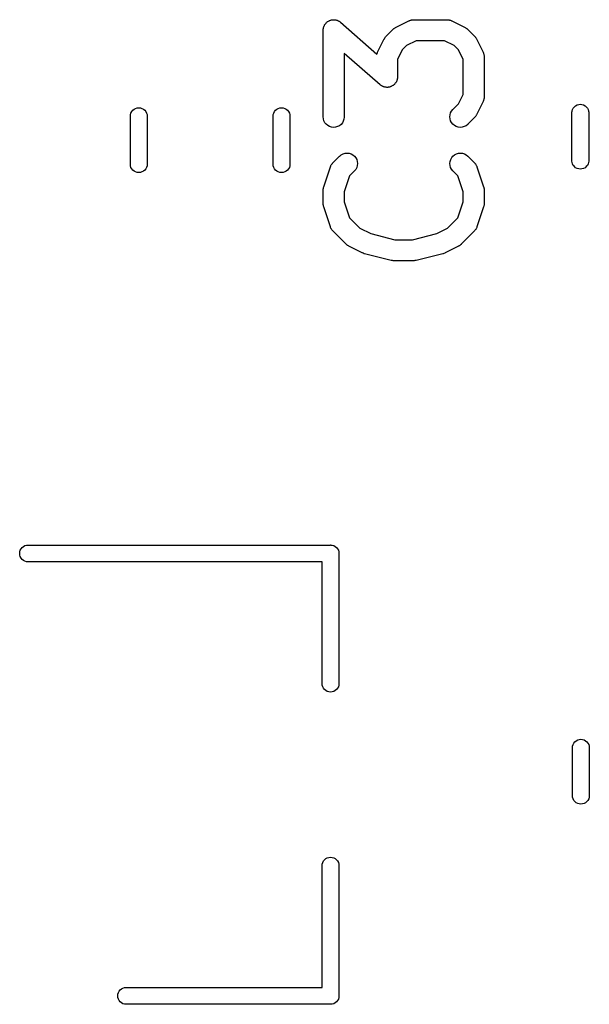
# Model space of a CAD drawing. Extents: x 0.02 to 3.89, y 0.07 to 3.88.
# Tile 162 of 172: x 3.17 to 3.33, y 3.15 to 3.43. Entities that reach past the tile are written whole.
import ezdxf

# ---------------------------------------------------------------- set-up
doc = ezdxf.new("R2010")
doc.units = 0
doc.header["$MEASUREMENT"] = 0
doc.layers.add('BLACK', color=7, linetype='CONTINUOUS')

msp = doc.modelspace()

# ---------------------------------------------------------------- linework, layer by layer
at = {"layer": 'BLACK', "linetype": 'CONTINUOUS'}
for p, q in [((3.26058, 3.43007), (3.26069, 3.43022)), ((3.26069, 3.43022), (3.26076, 3.43029)), ((3.26076, 3.43029), (3.26083, 3.43037)), ((3.26083, 3.43037), (3.26098, 3.43048)), ((3.26098, 3.43048), (3.26111, 3.43061)), ((3.26111, 3.43061), (3.2612, 3.43066)), ((3.2612, 3.43066), (3.26128, 3.43073)), ((3.26128, 3.43073), (3.26144, 3.43081)), ((3.26144, 3.43081), (3.2616, 3.43091)), ((3.2616, 3.43091), (3.2617, 3.43095)), ((3.2617, 3.43095), (3.26179, 3.43099)), ((3.26179, 3.43099), (3.26197, 3.43105)), ((3.26197, 3.43105), (3.26214, 3.43111)), ((3.26214, 3.43111), (3.26224, 3.43113)), ((3.26224, 3.43113), (3.26234, 3.43116)), ((3.26234, 3.43116), (3.26253, 3.43117)), ((3.26253, 3.43117), (3.26271, 3.4312)), ((3.26271, 3.4312), (3.26281, 3.4312)), ((3.26281, 3.4312), (3.26292, 3.43121)), ((3.26292, 3.43121), (3.2631, 3.43119)), ((3.2631, 3.43119), (3.26329, 3.43118)), ((3.26329, 3.43118), (3.26339, 3.43116)), ((3.26339, 3.43116), (3.26349, 3.43115)), ((3.26349, 3.43115), (3.26367, 3.43109)), ((3.26367, 3.43109), (3.26385, 3.43105)), ((3.26385, 3.43105), (3.26394, 3.43101)), ((3.26394, 3.43101), (3.26404, 3.43098)), ((3.26404, 3.43098), (3.2642, 3.43089)), ((3.2642, 3.43089), (3.26437, 3.43081)), ((3.26437, 3.43081), (3.26446, 3.43075)), ((3.26446, 3.43075), (3.26455, 3.4307)), ((3.26455, 3.4307), (3.26469, 3.43059)), ((3.26469, 3.43059), (3.26484, 3.43048)), ((3.26484, 3.43048), (3.27505, 3.42155)), ((3.28032, 3.42902), (3.28407, 3.4309)), ((3.28407, 3.4309), (3.28411, 3.43092)), ((3.28411, 3.43092), (3.28419, 3.43095)), ((3.28419, 3.43095), (3.28427, 3.43099)), ((3.28427, 3.43099), (3.28446, 3.43104)), ((3.28446, 3.43104), (3.28465, 3.43111)), ((3.28465, 3.43111), (3.28474, 3.43113)), ((3.28474, 3.43113), (3.28482, 3.43115)), ((3.28482, 3.43115), (3.28502, 3.43117)), ((3.28502, 3.43117), (3.28522, 3.4312)), ((3.28522, 3.4312), (3.28531, 3.4312)), ((3.28531, 3.4312), (3.28539, 3.43121)), ((3.28539, 3.43121), (3.29477, 3.43121)), ((3.29477, 3.43121), (3.29481, 3.43121)), ((3.29481, 3.43121), (3.2949, 3.4312)), ((3.2949, 3.4312), (3.29498, 3.4312)), ((3.29498, 3.4312), (3.29518, 3.43117)), ((3.29518, 3.43117), (3.29538, 3.43114)), ((3.29538, 3.43114), (3.29546, 3.43112)), ((3.29546, 3.43112), (3.29555, 3.4311)), ((3.29555, 3.4311), (3.29574, 3.43103)), ((3.29574, 3.43103), (3.29593, 3.43097)), ((3.29593, 3.43097), (3.29601, 3.43093)), ((3.29601, 3.43093), (3.29609, 3.4309)), ((3.29609, 3.4309), (3.29984, 3.42902)), ((3.25994, 3.4283), (3.25997, 3.42848)), ((3.25994, 3.42826), (3.25994, 3.4283)), ((3.25994, 3.40388), (3.25994, 3.42826)), ((3.25997, 3.42867), (3.26, 3.42877)), ((3.25997, 3.42848), (3.25997, 3.42867)), ((3.26, 3.42877), (3.26001, 3.42887)), ((3.26001, 3.42887), (3.26006, 3.42905)), ((3.26006, 3.42905), (3.26011, 3.42923)), ((3.26011, 3.42923), (3.26015, 3.42932)), ((3.26015, 3.42932), (3.26018, 3.42942)), ((3.26018, 3.42942), (3.26027, 3.42958)), ((3.26027, 3.42958), (3.26035, 3.42975)), ((3.26035, 3.42975), (3.26041, 3.42983)), ((3.26041, 3.42983), (3.26046, 3.42992)), ((3.26046, 3.42992), (3.26058, 3.43007)), ((3.27768, 3.42659), (3.27956, 3.42847)), ((3.27956, 3.42847), (3.27959, 3.4285)), ((3.27959, 3.4285), (3.27972, 3.4286)), ((3.27972, 3.4286), (3.27984, 3.42872)), ((3.27984, 3.42872), (3.27994, 3.42878)), ((3.27994, 3.42878), (3.28004, 3.42886)), ((3.28004, 3.42886), (3.28018, 3.42893)), ((3.28018, 3.42893), (3.28032, 3.42902)), ((3.29984, 3.42902), (3.29987, 3.429)), ((3.29987, 3.429), (3.30001, 3.42891)), ((3.30001, 3.42891), (3.30016, 3.42884)), ((3.30016, 3.42884), (3.30025, 3.42876)), ((3.30025, 3.42876), (3.30036, 3.42869)), ((3.30036, 3.42869), (3.30048, 3.42857)), ((3.30048, 3.42857), (3.30061, 3.42847)), ((3.30061, 3.42847), (3.30248, 3.42659)), ((3.27525, 3.42208), (3.27713, 3.42583)), ((3.27713, 3.42583), (3.27715, 3.42586)), ((3.27715, 3.42586), (3.27724, 3.426)), ((3.27724, 3.426), (3.27732, 3.42615)), ((3.27732, 3.42615), (3.27739, 3.42624)), ((3.27739, 3.42624), (3.27746, 3.42635)), ((3.27746, 3.42635), (3.27758, 3.42647)), ((3.27758, 3.42647), (3.27768, 3.42659)), ((3.28609, 3.4253), (3.28339, 3.42395)), ((3.29407, 3.4253), (3.28609, 3.4253)), ((3.29677, 3.42395), (3.29407, 3.4253)), ((3.30248, 3.42659), (3.30251, 3.42657)), ((3.30251, 3.42657), (3.30261, 3.42644)), ((3.30261, 3.42644), (3.30273, 3.42632)), ((3.30273, 3.42632), (3.30279, 3.42621)), ((3.30279, 3.42621), (3.30287, 3.42612)), ((3.30287, 3.42612), (3.30294, 3.42597)), ((3.30294, 3.42597), (3.30303, 3.42583)), ((3.30303, 3.42583), (3.30491, 3.42208)), ((3.27512, 3.42173), (3.27518, 3.42192)), ((3.27518, 3.42192), (3.27522, 3.422)), ((3.27522, 3.422), (3.27525, 3.42208)), ((3.2822, 3.42276), (3.28085, 3.42006)), ((3.28339, 3.42395), (3.2822, 3.42276)), ((3.29797, 3.42276), (3.29677, 3.42395)), ((3.29931, 3.42006), (3.29797, 3.42276)), ((3.30491, 3.42208), (3.30493, 3.42204)), ((3.30493, 3.42204), (3.30496, 3.42196)), ((3.30496, 3.42196), (3.305, 3.42188)), ((3.305, 3.42188), (3.30506, 3.42169)), ((3.27595, 3.41291), (3.26585, 3.42175)), ((3.26585, 3.42175), (3.26585, 3.40388)), ((3.27505, 3.42155), (3.27512, 3.42173)), ((3.28085, 3.42006), (3.28085, 3.41513)), ((3.29931, 3.41021), (3.29931, 3.42006)), ((3.30506, 3.42169), (3.30512, 3.4215)), ((3.30512, 3.4215), (3.30514, 3.42141)), ((3.30514, 3.42141), (3.30516, 3.42133)), ((3.30516, 3.42133), (3.30518, 3.42113)), ((3.30518, 3.42113), (3.30521, 3.42093)), ((3.30521, 3.42093), (3.30521, 3.42084)), ((3.30521, 3.42084), (3.30522, 3.42076)), ((3.30522, 3.42076), (3.30522, 3.40951)), ((3.28044, 3.41364), (3.28038, 3.41356)), ((3.28052, 3.41381), (3.28044, 3.41364)), ((3.28061, 3.41397), (3.28052, 3.41381)), ((3.28064, 3.41407), (3.28061, 3.41397)), ((3.28068, 3.41416), (3.28064, 3.41407)), ((3.28073, 3.41434), (3.28068, 3.41416)), ((3.28078, 3.41452), (3.28073, 3.41434)), ((3.28079, 3.41462), (3.28078, 3.41452)), ((3.28082, 3.41472), (3.28079, 3.41462)), ((3.28083, 3.41491), (3.28082, 3.41472)), ((3.28085, 3.41509), (3.28083, 3.41491)), ((3.28085, 3.41513), (3.28085, 3.41509)), ((3.2761, 3.4128), (3.27595, 3.41291)), ((3.27624, 3.41269), (3.2761, 3.4128)), ((3.27634, 3.41264), (3.27624, 3.41269)), ((3.27642, 3.41258), (3.27634, 3.41264)), ((3.27659, 3.4125), (3.27642, 3.41258)), ((3.27675, 3.41241), (3.27659, 3.4125)), ((3.27685, 3.41238), (3.27675, 3.41241)), ((3.27694, 3.41234), (3.27685, 3.41238)), ((3.27712, 3.4123), (3.27694, 3.41234)), ((3.2773, 3.41224), (3.27712, 3.4123)), ((3.2774, 3.41223), (3.2773, 3.41224)), ((3.27751, 3.41221), (3.2774, 3.41223)), ((3.27769, 3.4122), (3.27751, 3.41221)), ((3.27787, 3.41218), (3.27769, 3.4122)), ((3.27798, 3.41219), (3.27787, 3.41218)), ((3.27808, 3.41219), (3.27798, 3.41219)), ((3.27826, 3.41222), (3.27808, 3.41219)), ((3.27845, 3.41223), (3.27826, 3.41222)), ((3.27855, 3.41226), (3.27845, 3.41223)), ((3.27865, 3.41228), (3.27855, 3.41226)), ((3.27882, 3.41234), (3.27865, 3.41228)), ((3.279, 3.4124), (3.27882, 3.41234)), ((3.27909, 3.41244), (3.279, 3.4124)), ((3.27919, 3.41248), (3.27909, 3.41244)), ((3.27935, 3.41258), (3.27919, 3.41248)), ((3.27951, 3.41266), (3.27935, 3.41258)), ((3.27959, 3.41273), (3.27951, 3.41266)), ((3.27968, 3.41278), (3.27959, 3.41273)), ((3.27982, 3.41291), (3.27968, 3.41278)), ((3.27996, 3.41302), (3.27982, 3.41291)), ((3.28003, 3.4131), (3.27996, 3.41302)), ((3.2801, 3.41317), (3.28003, 3.4131)), ((3.28021, 3.41332), (3.2801, 3.41317)), ((3.28033, 3.41346), (3.28021, 3.41332)), ((3.28038, 3.41356), (3.28033, 3.41346)), ((3.29797, 3.40751), (3.29931, 3.41021)), ((3.30491, 3.40819), (3.30303, 3.40444)), ((3.30494, 3.40827), (3.30491, 3.40819)), ((3.30498, 3.40835), (3.30494, 3.40827)), ((3.30504, 3.40854), (3.30498, 3.40835)), ((3.30511, 3.40873), (3.30504, 3.40854)), ((3.30513, 3.40881), (3.30511, 3.40873)), ((3.30516, 3.40889), (3.30513, 3.40881)), ((3.30518, 3.4091), (3.30516, 3.40889)), ((3.30521, 3.40929), (3.30518, 3.4091)), ((3.30522, 3.40947), (3.30521, 3.40938)), ((3.30521, 3.40938), (3.30521, 3.40929)), ((3.30522, 3.40951), (3.30522, 3.40947)), ((3.20589, 3.40497), (3.20611, 3.40538)), ((3.20611, 3.40538), (3.2064, 3.40574)), ((3.2064, 3.40574), (3.20676, 3.40604)), ((3.20676, 3.40604), (3.20717, 3.40626)), ((3.20717, 3.40626), (3.20762, 3.40639)), ((3.20762, 3.40639), (3.20808, 3.40644)), ((3.20808, 3.40644), (3.20854, 3.40639)), ((3.20854, 3.40639), (3.20899, 3.40626)), ((3.20899, 3.40626), (3.2094, 3.40604)), ((3.2094, 3.40604), (3.20976, 3.40574)), ((3.20976, 3.40574), (3.21005, 3.40538)), ((3.21005, 3.40538), (3.21027, 3.40497)), ((3.24604, 3.40497), (3.24626, 3.40538)), ((3.24626, 3.40538), (3.24656, 3.40574)), ((3.24656, 3.40574), (3.24692, 3.40604)), ((3.24692, 3.40604), (3.24733, 3.40626)), ((3.24733, 3.40626), (3.24777, 3.40639)), ((3.24777, 3.40639), (3.24824, 3.40644)), ((3.24824, 3.40644), (3.2487, 3.40639)), ((3.2487, 3.40639), (3.24914, 3.40626)), ((3.24914, 3.40626), (3.24955, 3.40604)), ((3.24955, 3.40604), (3.24991, 3.40574)), ((3.24991, 3.40574), (3.25021, 3.40538)), ((3.25021, 3.40538), (3.25043, 3.40497)), ((3.29579, 3.40502), (3.29606, 3.40553)), ((3.29606, 3.40553), (3.29643, 3.40597)), ((3.29643, 3.40597), (3.29797, 3.40751)), ((3.32989, 3.40517), (3.32992, 3.40551)), ((3.32992, 3.40551), (3.33006, 3.40596)), ((3.33006, 3.40596), (3.33028, 3.40637)), ((3.33028, 3.40637), (3.33057, 3.40673)), ((3.33057, 3.40673), (3.33093, 3.40702)), ((3.33093, 3.40702), (3.33134, 3.40724)), ((3.33134, 3.40724), (3.33179, 3.40738)), ((3.33179, 3.40738), (3.33225, 3.40742)), ((3.33225, 3.40742), (3.33271, 3.40738)), ((3.33271, 3.40738), (3.33316, 3.40724)), ((3.33316, 3.40724), (3.33357, 3.40702)), ((3.33357, 3.40702), (3.33393, 3.40673)), ((3.33393, 3.40673), (3.33423, 3.40637)), ((3.33423, 3.40637), (3.33444, 3.40596)), ((3.33444, 3.40596), (3.33458, 3.40551)), ((3.33458, 3.40551), (3.33461, 3.40517)), ((3.20572, 3.40418), (3.20575, 3.40453)), ((3.20572, 3.39046), (3.20572, 3.40418)), ((3.20575, 3.40453), (3.20589, 3.40497)), ((3.21027, 3.40497), (3.21041, 3.40453)), ((3.21041, 3.40453), (3.21044, 3.40418)), ((3.21044, 3.40418), (3.21044, 3.39046)), ((3.24587, 3.40418), (3.24591, 3.40453)), ((3.24587, 3.39046), (3.24587, 3.40418)), ((3.24591, 3.40453), (3.24604, 3.40497)), ((3.25043, 3.40497), (3.25056, 3.40453)), ((3.25056, 3.40453), (3.2506, 3.40418)), ((3.2506, 3.40418), (3.2506, 3.39046)), ((3.26, 3.40331), (3.25994, 3.40388)), ((3.26017, 3.40276), (3.26, 3.40331)), ((3.26044, 3.40225), (3.26017, 3.40276)), ((3.26561, 3.40272), (3.26533, 3.40222)), ((3.26579, 3.40327), (3.26561, 3.40272)), ((3.26585, 3.40384), (3.26579, 3.40327)), ((3.26585, 3.40388), (3.26585, 3.40384)), ((3.29556, 3.40389), (3.29562, 3.40447)), ((3.29562, 3.40332), (3.29556, 3.40389)), ((3.29562, 3.40447), (3.29579, 3.40502)), ((3.29578, 3.40277), (3.29562, 3.40332)), ((3.29605, 3.40226), (3.29578, 3.40277)), ((3.30248, 3.40367), (3.30061, 3.4018)), ((3.30259, 3.4038), (3.30248, 3.40367)), ((3.3027, 3.40392), (3.30259, 3.4038)), ((3.30277, 3.40402), (3.3027, 3.40392)), ((3.30285, 3.40412), (3.30277, 3.40402)), ((3.30292, 3.40426), (3.30285, 3.40412)), ((3.30301, 3.4044), (3.30292, 3.40426)), ((3.30303, 3.40444), (3.30301, 3.4044)), ((3.32989, 3.39145), (3.32989, 3.40517)), ((3.33461, 3.40517), (3.33461, 3.39145)), ((3.2608, 3.4018), (3.26044, 3.40225)), ((3.26125, 3.40144), (3.2608, 3.4018)), ((3.26175, 3.40116), (3.26125, 3.40144)), ((3.2623, 3.40099), (3.26175, 3.40116)), ((3.26288, 3.40093), (3.2623, 3.40099)), ((3.26345, 3.40098), (3.26288, 3.40093)), ((3.264, 3.40115), (3.26345, 3.40098)), ((3.26451, 3.40141), (3.264, 3.40115)), ((3.26496, 3.40177), (3.26451, 3.40141)), ((3.26533, 3.40222), (3.26496, 3.40177)), ((3.29641, 3.40181), (3.29605, 3.40226)), ((3.29686, 3.40144), (3.29641, 3.40181)), ((3.29736, 3.40117), (3.29686, 3.40144)), ((3.29791, 3.40099), (3.29736, 3.40117)), ((3.29849, 3.40093), (3.29791, 3.40099)), ((3.29906, 3.40098), (3.29849, 3.40093)), ((3.29961, 3.40114), (3.29906, 3.40098)), ((3.30013, 3.40141), (3.29961, 3.40114)), ((3.30058, 3.40177), (3.30013, 3.40141)), ((3.30061, 3.4018), (3.30058, 3.40177)), ((3.26268, 3.39097), (3.26456, 3.39285)), ((3.26456, 3.39285), (3.26459, 3.39288)), ((3.26459, 3.39288), (3.26504, 3.39324)), ((3.26504, 3.39324), (3.26555, 3.3935)), ((3.26555, 3.3935), (3.2661, 3.39366)), ((3.2661, 3.39366), (3.26668, 3.39371)), ((3.26668, 3.39371), (3.26725, 3.39365)), ((3.26725, 3.39365), (3.2678, 3.39348)), ((3.2678, 3.39348), (3.26831, 3.3932)), ((3.26831, 3.3932), (3.26875, 3.39283)), ((3.26875, 3.39283), (3.26911, 3.39239)), ((3.26911, 3.39239), (3.26938, 3.39188)), ((3.26938, 3.39188), (3.26954, 3.39132)), ((3.29563, 3.39136), (3.2958, 3.39191)), ((3.2958, 3.39191), (3.29608, 3.39242)), ((3.29608, 3.39242), (3.29644, 3.39286)), ((3.29644, 3.39286), (3.29689, 3.39323)), ((3.29689, 3.39323), (3.2974, 3.3935)), ((3.2974, 3.3935), (3.29795, 3.39366)), ((3.29795, 3.39366), (3.29853, 3.39371)), ((3.29853, 3.39371), (3.2991, 3.39366)), ((3.2991, 3.39366), (3.29965, 3.39349)), ((3.29965, 3.39349), (3.30016, 3.39321)), ((3.30016, 3.39321), (3.30061, 3.39285)), ((3.30061, 3.39285), (3.30248, 3.39097)), ((3.32992, 3.3911), (3.32989, 3.39145)), ((3.33461, 3.39145), (3.33458, 3.3911)), ((3.20575, 3.39012), (3.20572, 3.39046)), ((3.20589, 3.38967), (3.20575, 3.39012)), ((3.20611, 3.38926), (3.20589, 3.38967)), ((3.2064, 3.3889), (3.20611, 3.38926)), ((3.20676, 3.38861), (3.2064, 3.3889)), ((3.20976, 3.3889), (3.2094, 3.38861)), ((3.21005, 3.38926), (3.20976, 3.3889)), ((3.21027, 3.38967), (3.21005, 3.38926)), ((3.21041, 3.39012), (3.21027, 3.38967)), ((3.21044, 3.39046), (3.21041, 3.39012)), ((3.24591, 3.39012), (3.24587, 3.39046)), ((3.24604, 3.38967), (3.24591, 3.39012)), ((3.24626, 3.38926), (3.24604, 3.38967)), ((3.24656, 3.3889), (3.24626, 3.38926)), ((3.24692, 3.38861), (3.24656, 3.3889)), ((3.24991, 3.3889), (3.24955, 3.38861)), ((3.25021, 3.38926), (3.24991, 3.3889)), ((3.25043, 3.38967), (3.25021, 3.38926)), ((3.25056, 3.39012), (3.25043, 3.38967)), ((3.2506, 3.39046), (3.25056, 3.39012)), ((3.2601, 3.3842), (3.26197, 3.38982)), ((3.26197, 3.38982), (3.26198, 3.38986)), ((3.26198, 3.38986), (3.26202, 3.38994)), ((3.26202, 3.38994), (3.26205, 3.39002)), ((3.26205, 3.39002), (3.26214, 3.3902)), ((3.26214, 3.3902), (3.26223, 3.39038)), ((3.26223, 3.39038), (3.26228, 3.39045)), ((3.26228, 3.39045), (3.26232, 3.39053)), ((3.26232, 3.39053), (3.26245, 3.39069)), ((3.26245, 3.39069), (3.26256, 3.39085)), ((3.26256, 3.39085), (3.26263, 3.39091)), ((3.26263, 3.39091), (3.26268, 3.39097)), ((3.26873, 3.38867), (3.26735, 3.38729)), ((3.2691, 3.38912), (3.26873, 3.38867)), ((3.26937, 3.38963), (3.2691, 3.38912)), ((3.26954, 3.39018), (3.26937, 3.38963)), ((3.26954, 3.39132), (3.2696, 3.39075)), ((3.2696, 3.39075), (3.26954, 3.39018)), ((3.29556, 3.39079), (3.29563, 3.39136)), ((3.29561, 3.39022), (3.29556, 3.39079)), ((3.29578, 3.38966), (3.29561, 3.39022)), ((3.29604, 3.38915), (3.29578, 3.38966)), ((3.2964, 3.3887), (3.29604, 3.38915)), ((3.29643, 3.38867), (3.2964, 3.3887)), ((3.29781, 3.38729), (3.29643, 3.38867)), ((3.30248, 3.39097), (3.30251, 3.39094)), ((3.30251, 3.39094), (3.30256, 3.39088)), ((3.30256, 3.39088), (3.30263, 3.39082)), ((3.30263, 3.39082), (3.30274, 3.39065)), ((3.30274, 3.39065), (3.30287, 3.39049)), ((3.30287, 3.39049), (3.30291, 3.39042)), ((3.30291, 3.39042), (3.30296, 3.39035)), ((3.30296, 3.39035), (3.30304, 3.39016)), ((3.30304, 3.39016), (3.30313, 3.38998)), ((3.30313, 3.38998), (3.30316, 3.3899)), ((3.30316, 3.3899), (3.30319, 3.38982)), ((3.30319, 3.38982), (3.30507, 3.3842)), ((3.33006, 3.39066), (3.32992, 3.3911)), ((3.33028, 3.39025), (3.33006, 3.39066)), ((3.33057, 3.38989), (3.33028, 3.39025)), ((3.33093, 3.38959), (3.33057, 3.38989)), ((3.33134, 3.38937), (3.33093, 3.38959)), ((3.33179, 3.38924), (3.33134, 3.38937)), ((3.33225, 3.38919), (3.33179, 3.38924)), ((3.33272, 3.38924), (3.33225, 3.38919)), ((3.33316, 3.38937), (3.33272, 3.38924)), ((3.33357, 3.38959), (3.33316, 3.38937)), ((3.33393, 3.38989), (3.33357, 3.38959)), ((3.33423, 3.39025), (3.33393, 3.38989)), ((3.33444, 3.39066), (3.33423, 3.39025)), ((3.33458, 3.3911), (3.33444, 3.39066)), ((3.20717, 3.38839), (3.20676, 3.38861)), ((3.20762, 3.38825), (3.20717, 3.38839)), ((3.20808, 3.38821), (3.20762, 3.38825)), ((3.20854, 3.38825), (3.20808, 3.38821)), ((3.20899, 3.38839), (3.20854, 3.38825)), ((3.2094, 3.38861), (3.20899, 3.38839)), ((3.24733, 3.38839), (3.24692, 3.38861)), ((3.24777, 3.38825), (3.24733, 3.38839)), ((3.24824, 3.38821), (3.24777, 3.38825)), ((3.2487, 3.38825), (3.24824, 3.38821)), ((3.24914, 3.38839), (3.2487, 3.38825)), ((3.24955, 3.38861), (3.24914, 3.38839)), ((3.26735, 3.38729), (3.26585, 3.38278)), ((3.29931, 3.38278), (3.29781, 3.38729)), ((3.25994, 3.3833), (3.25996, 3.38347)), ((3.25994, 3.38326), (3.25994, 3.3833)), ((3.25994, 3.37951), (3.25994, 3.38326)), ((3.25996, 3.38347), (3.25997, 3.38363)), ((3.25997, 3.38363), (3.25999, 3.38375)), ((3.25999, 3.38375), (3.26001, 3.38388)), ((3.26001, 3.38388), (3.26006, 3.38403)), ((3.26006, 3.38403), (3.2601, 3.3842)), ((3.30507, 3.3842), (3.30508, 3.38416)), ((3.30508, 3.38416), (3.30512, 3.38399)), ((3.30512, 3.38399), (3.30516, 3.38384)), ((3.30516, 3.38384), (3.30518, 3.38371)), ((3.30518, 3.38371), (3.3052, 3.38359)), ((3.3052, 3.38359), (3.3052, 3.38343)), ((3.3052, 3.38343), (3.30522, 3.38326)), ((3.30522, 3.38326), (3.30522, 3.37951)), ((3.26585, 3.38278), (3.26585, 3.37999)), ((3.29931, 3.37999), (3.29931, 3.38278)), ((3.25996, 3.37935), (3.25994, 3.37951)), ((3.25996, 3.37918), (3.25996, 3.37935)), ((3.25999, 3.37906), (3.25996, 3.37918)), ((3.26, 3.37894), (3.25999, 3.37906)), ((3.26005, 3.37878), (3.26, 3.37894)), ((3.26008, 3.37862), (3.26005, 3.37878)), ((3.2601, 3.37858), (3.26008, 3.37862)), ((3.26197, 3.37295), (3.2601, 3.37858)), ((3.26585, 3.37999), (3.26735, 3.37548)), ((3.29781, 3.37548), (3.29931, 3.37999)), ((3.30507, 3.37858), (3.30319, 3.37295)), ((3.3051, 3.37874), (3.30507, 3.37858)), ((3.30516, 3.3789), (3.3051, 3.37874)), ((3.30517, 3.37902), (3.30516, 3.3789)), ((3.3052, 3.37914), (3.30517, 3.37902)), ((3.30522, 3.37947), (3.3052, 3.37931)), ((3.3052, 3.37931), (3.3052, 3.37914)), ((3.30522, 3.37951), (3.30522, 3.37947)), ((3.26735, 3.37548), (3.27027, 3.37257)), ((3.29489, 3.37257), (3.29781, 3.37548)), ((3.26201, 3.37288), (3.26197, 3.37295)), ((3.26203, 3.37279), (3.26201, 3.37288)), ((3.26212, 3.37261), (3.26203, 3.37279)), ((3.26221, 3.37243), (3.26212, 3.37261)), ((3.26226, 3.37236), (3.26221, 3.37243)), ((3.2623, 3.37228), (3.26226, 3.37236)), ((3.26242, 3.37212), (3.2623, 3.37228)), ((3.26254, 3.37196), (3.26242, 3.37212)), ((3.27027, 3.37257), (3.2733, 3.37105)), ((3.29186, 3.37105), (3.29489, 3.37257)), ((3.30272, 3.37209), (3.3026, 3.37193)), ((3.30285, 3.37225), (3.30272, 3.37209)), ((3.30289, 3.37232), (3.30285, 3.37225)), ((3.30294, 3.37239), (3.30289, 3.37232)), ((3.30302, 3.37258), (3.30294, 3.37239)), ((3.30312, 3.37275), (3.30302, 3.37258)), ((3.30314, 3.37284), (3.30312, 3.37275)), ((3.30318, 3.37292), (3.30314, 3.37284)), ((3.30319, 3.37295), (3.30318, 3.37292)), ((3.2626, 3.3719), (3.26254, 3.37196)), ((3.26265, 3.37183), (3.2626, 3.3719)), ((3.26268, 3.3718), (3.26265, 3.37183)), ((3.26643, 3.36805), (3.26268, 3.3718)), ((3.2733, 3.37105), (3.28013, 3.36934)), ((3.28013, 3.36934), (3.28503, 3.36934)), ((3.28503, 3.36934), (3.29186, 3.37105)), ((3.30248, 3.3718), (3.29873, 3.36805)), ((3.30254, 3.37187), (3.30248, 3.3718)), ((3.3026, 3.37193), (3.30254, 3.37187)), ((3.26656, 3.36795), (3.26643, 3.36805)), ((3.26668, 3.36783), (3.26656, 3.36795)), ((3.26678, 3.36776), (3.26668, 3.36783)), ((3.26688, 3.36769), (3.26678, 3.36776)), ((3.26702, 3.36761), (3.26688, 3.36769)), ((3.26716, 3.36752), (3.26702, 3.36761)), ((3.2672, 3.3675), (3.26716, 3.36752)), ((3.27095, 3.36562), (3.2672, 3.3675)), ((3.29796, 3.3675), (3.29421, 3.36562)), ((3.2981, 3.36759), (3.29796, 3.3675)), ((3.29825, 3.36766), (3.2981, 3.36759)), ((3.29835, 3.36774), (3.29825, 3.36766)), ((3.29845, 3.3678), (3.29835, 3.36774)), ((3.29857, 3.36792), (3.29845, 3.3678)), ((3.2987, 3.36802), (3.29857, 3.36792)), ((3.29873, 3.36805), (3.2987, 3.36802)), ((3.27096, 3.36562), (3.27095, 3.36562)), ((3.27097, 3.36561), (3.27096, 3.36562)), ((3.27123, 3.36552), (3.27097, 3.36561)), ((3.27149, 3.36542), (3.27123, 3.36552)), ((3.2715, 3.36541), (3.27149, 3.36542)), ((3.27151, 3.36541), (3.2715, 3.36541)), ((3.27155, 3.3654), (3.27151, 3.36541)), ((3.27905, 3.36352), (3.27155, 3.3654)), ((3.29361, 3.3654), (3.28611, 3.36352)), ((3.29362, 3.3654), (3.29361, 3.3654)), ((3.29364, 3.36541), (3.29362, 3.3654)), ((3.29389, 3.3655), (3.29364, 3.36541)), ((3.29415, 3.36559), (3.29389, 3.3655)), ((3.29416, 3.3656), (3.29415, 3.36559)), ((3.29418, 3.3656), (3.29416, 3.3656)), ((3.29421, 3.36562), (3.29418, 3.3656)), ((3.27911, 3.36352), (3.27905, 3.36352)), ((3.27916, 3.3635), (3.27911, 3.36352)), ((3.27939, 3.36347), (3.27916, 3.3635)), ((3.27962, 3.36344), (3.27939, 3.36347)), ((3.27968, 3.36344), (3.27962, 3.36344)), ((3.27973, 3.36344), (3.27968, 3.36344)), ((3.27977, 3.36344), (3.27973, 3.36344)), ((3.28539, 3.36344), (3.27977, 3.36344)), ((3.28545, 3.36344), (3.28539, 3.36344)), ((3.2855, 3.36344), (3.28545, 3.36344)), ((3.28573, 3.36347), (3.2855, 3.36344)), ((3.28597, 3.36349), (3.28573, 3.36347)), ((3.28602, 3.36351), (3.28597, 3.36349)), ((3.28607, 3.36351), (3.28602, 3.36351)), ((3.28611, 3.36352), (3.28607, 3.36351)), ((3.17607, 3.28333), (3.17651, 3.28347)), ((3.17651, 3.28347), (3.17686, 3.2835)), ((3.17686, 3.2835), (3.2619, 3.2835)), ((3.2619, 3.2835), (3.26202, 3.28352)), ((3.26202, 3.28352), (3.26213, 3.2835)), ((3.26213, 3.2835), (3.26213, 3.2835)), ((3.26213, 3.2835), (3.26248, 3.28347)), ((3.26248, 3.28347), (3.26292, 3.28333)), ((3.1746, 3.28114), (3.17465, 3.2816)), ((3.17465, 3.28068), (3.1746, 3.28114)), ((3.17465, 3.2816), (3.17478, 3.28205)), ((3.17478, 3.28023), (3.17465, 3.28068)), ((3.17478, 3.28205), (3.175, 3.28246)), ((3.175, 3.28246), (3.1753, 3.28282)), ((3.1753, 3.28282), (3.17566, 3.28312)), ((3.17566, 3.28312), (3.17607, 3.28333)), ((3.26292, 3.28333), (3.26333, 3.28312)), ((3.26333, 3.28312), (3.26369, 3.28282)), ((3.26369, 3.28282), (3.26399, 3.28246)), ((3.26399, 3.28246), (3.26421, 3.28205)), ((3.26421, 3.28205), (3.26434, 3.2816)), ((3.26434, 3.2816), (3.26439, 3.28114)), ((3.26439, 3.28114), (3.26438, 3.28103)), ((3.26438, 3.28103), (3.26438, 3.24441)), ((3.175, 3.27982), (3.17478, 3.28023)), ((3.1753, 3.27946), (3.175, 3.27982)), ((3.17566, 3.27917), (3.1753, 3.27946)), ((3.17607, 3.27895), (3.17566, 3.27917)), ((3.17651, 3.27881), (3.17607, 3.27895)), ((3.17686, 3.27878), (3.17651, 3.27881)), ((3.25965, 3.27878), (3.17686, 3.27878)), ((3.25965, 3.24441), (3.25965, 3.27878)), ((3.25969, 3.24406), (3.25965, 3.24441)), ((3.25982, 3.24362), (3.25969, 3.24406)), ((3.26004, 3.24321), (3.25982, 3.24362)), ((3.26034, 3.24285), (3.26004, 3.24321)), ((3.2607, 3.24255), (3.26034, 3.24285)), ((3.26111, 3.24233), (3.2607, 3.24255)), ((3.26155, 3.2422), (3.26111, 3.24233)), ((3.26202, 3.24215), (3.26155, 3.2422)), ((3.26248, 3.2422), (3.26202, 3.24215)), ((3.26292, 3.24233), (3.26248, 3.2422)), ((3.26333, 3.24255), (3.26292, 3.24233)), ((3.26369, 3.24285), (3.26333, 3.24255)), ((3.26399, 3.24321), (3.26369, 3.24285)), ((3.26421, 3.24362), (3.26399, 3.24321)), ((3.26434, 3.24406), (3.26421, 3.24362)), ((3.26438, 3.24441), (3.26434, 3.24406)), ((3.33045, 3.22783), (3.33074, 3.22818)), ((3.33074, 3.22818), (3.3311, 3.22848)), ((3.3311, 3.22848), (3.33151, 3.2287)), ((3.33151, 3.2287), (3.33196, 3.22883)), ((3.33196, 3.22883), (3.33242, 3.22888)), ((3.33242, 3.22888), (3.33288, 3.22883)), ((3.33288, 3.22883), (3.33333, 3.2287)), ((3.33333, 3.2287), (3.33374, 3.22848)), ((3.33374, 3.22848), (3.3341, 3.22818)), ((3.3341, 3.22818), (3.33439, 3.22783)), ((3.33006, 3.22662), (3.33009, 3.22697)), ((3.33006, 3.21291), (3.33006, 3.22662)), ((3.33009, 3.22697), (3.33023, 3.22741)), ((3.33023, 3.22741), (3.33045, 3.22783)), ((3.33439, 3.22783), (3.33461, 3.22741)), ((3.33461, 3.22741), (3.33475, 3.22697)), ((3.33475, 3.22697), (3.33478, 3.22662)), ((3.33478, 3.22662), (3.33478, 3.21291)), ((3.33009, 3.21256), (3.33006, 3.21291)), ((3.33023, 3.21211), (3.33009, 3.21256)), ((3.33045, 3.2117), (3.33023, 3.21211)), ((3.33074, 3.21134), (3.33045, 3.2117)), ((3.33439, 3.2117), (3.3341, 3.21134)), ((3.33461, 3.21211), (3.33439, 3.2117)), ((3.33475, 3.21256), (3.33461, 3.21211)), ((3.33478, 3.21291), (3.33475, 3.21256)), ((3.3311, 3.21105), (3.33074, 3.21134)), ((3.33151, 3.21083), (3.3311, 3.21105)), ((3.33196, 3.21069), (3.33151, 3.21083)), ((3.33242, 3.21065), (3.33196, 3.21069)), ((3.33288, 3.21069), (3.33242, 3.21065)), ((3.33333, 3.21083), (3.33288, 3.21069)), ((3.33374, 3.21105), (3.33333, 3.21083)), ((3.3341, 3.21134), (3.33374, 3.21105)), ((3.26004, 3.19467), (3.26034, 3.19502)), ((3.26034, 3.19502), (3.2607, 3.19532)), ((3.2607, 3.19532), (3.26111, 3.19554)), ((3.26111, 3.19554), (3.26155, 3.19567)), ((3.26155, 3.19567), (3.26202, 3.19572)), ((3.26202, 3.19572), (3.26248, 3.19567)), ((3.26248, 3.19567), (3.26292, 3.19554)), ((3.26292, 3.19554), (3.26333, 3.19532)), ((3.26333, 3.19532), (3.26369, 3.19502)), ((3.26369, 3.19502), (3.26399, 3.19467)), ((3.25965, 3.19346), (3.25969, 3.19381)), ((3.25965, 3.15909), (3.25965, 3.19346)), ((3.25969, 3.19381), (3.25982, 3.19425)), ((3.25982, 3.19425), (3.26004, 3.19467)), ((3.26399, 3.19467), (3.26421, 3.19425)), ((3.26421, 3.19425), (3.26434, 3.19381)), ((3.26434, 3.19381), (3.26438, 3.19346)), ((3.26438, 3.19346), (3.26438, 3.15685)), ((3.20322, 3.15871), (3.20363, 3.15893)), ((3.20363, 3.15893), (3.20407, 3.15906)), ((3.20407, 3.15906), (3.20442, 3.15909)), ((3.20442, 3.15909), (3.25965, 3.15909)), ((3.20216, 3.15673), (3.20221, 3.1572)), ((3.20221, 3.15627), (3.20216, 3.15673)), ((3.20221, 3.1572), (3.20234, 3.15764)), ((3.20234, 3.15582), (3.20221, 3.15627)), ((3.20234, 3.15764), (3.20256, 3.15805)), ((3.20256, 3.15805), (3.20286, 3.15841)), ((3.20286, 3.15841), (3.20322, 3.15871)), ((3.26434, 3.15627), (3.26421, 3.15582)), ((3.26437, 3.15649), (3.26434, 3.15627)), ((3.26438, 3.15662), (3.26437, 3.15649)), ((3.26438, 3.15685), (3.26439, 3.15673)), ((3.26439, 3.15673), (3.26438, 3.15662)), ((3.26438, 3.15662), (3.26438, 3.15662)), ((3.20256, 3.15541), (3.20234, 3.15582)), ((3.20286, 3.15505), (3.20256, 3.15541)), ((3.20322, 3.15476), (3.20286, 3.15505)), ((3.20363, 3.15454), (3.20322, 3.15476)), ((3.20407, 3.1544), (3.20363, 3.15454)), ((3.20442, 3.15437), (3.20407, 3.1544)), ((3.2619, 3.15437), (3.20442, 3.15437)), ((3.26202, 3.15436), (3.2619, 3.15437)), ((3.26213, 3.15437), (3.26202, 3.15436)), ((3.26248, 3.1544), (3.26213, 3.15437)), ((3.26213, 3.15437), (3.26213, 3.15437)), ((3.26292, 3.15454), (3.26248, 3.1544)), ((3.26333, 3.15476), (3.26292, 3.15454)), ((3.26369, 3.15505), (3.26333, 3.15476)), ((3.26399, 3.15541), (3.26369, 3.15505)), ((3.26421, 3.15582), (3.26399, 3.15541))]:
    msp.add_line(p, q, dxfattribs=at)

doc.saveas('drawing.dxf')
